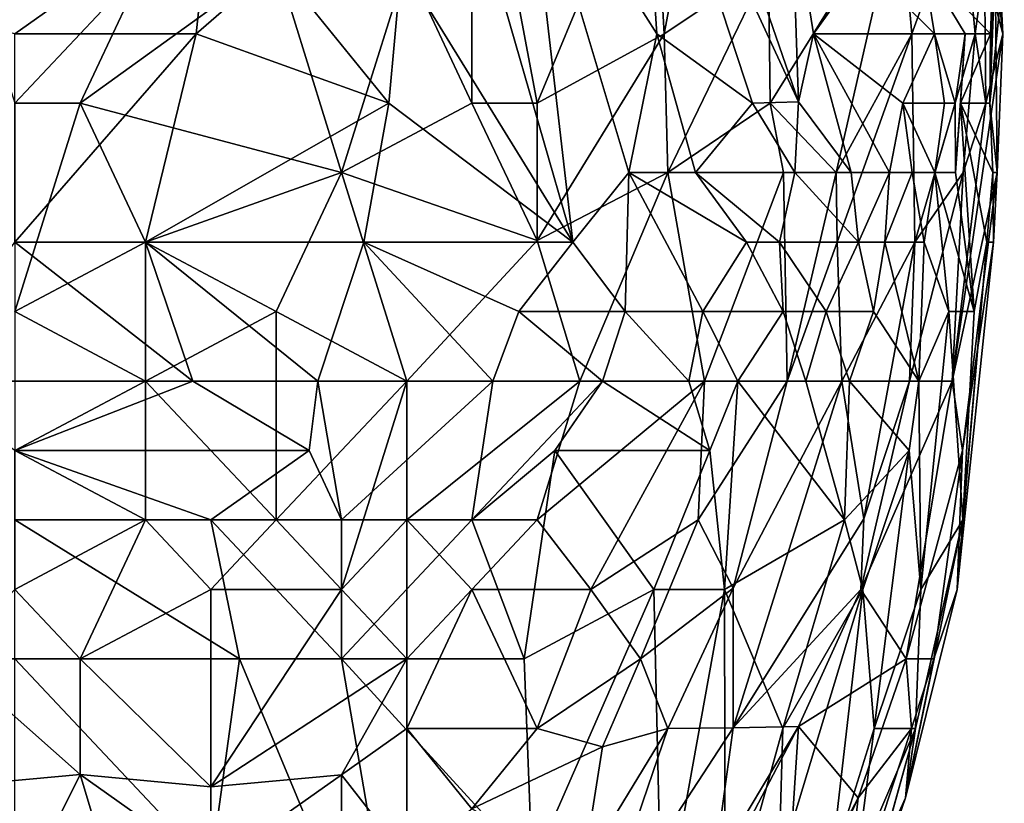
# Model space of a CAD drawing. Extents: x -0.375 to 0.375, y -0.309 to 0.309.
# Tile 223 of 226: x 0.343 to 0.375, y 0.192 to 0.217. Entities that reach past the tile are written whole.
import ezdxf

# ---------------------------------------------------------------- set-up
doc = ezdxf.new("R2010")
doc.units = 0

msp = doc.modelspace()

# ---------------------------------------------------------------- linework, layer by layer
for points in [[(0.362864, 0.230172, 0.802697), (0.368027, 0.221222, 0.808504), (0.368252, 0.214548, 0.802697)], [(0.363098, 0.225697, 0.798826), (0.362864, 0.230172, 0.802697), (0.368252, 0.214548, 0.802697)], [(0.355624, 0.218984, 0.889696), (0.357729, 0.214509, 0.88736), (0.357729, 0.225697, 0.889005)], [(0.359833, 0.214509, 0.885626), (0.363544, 0.223459, 0.883995), (0.357729, 0.225697, 0.889005)], [(0.357729, 0.225697, 0.889005), (0.357729, 0.214509, 0.88736), (0.359833, 0.214509, 0.885626)], [(0.363688, 0.216747, 0.793019), (0.359428, 0.223459, 0.789147), (0.363098, 0.225697, 0.798826)], [(0.366774, 0.214509, 0.798826), (0.363098, 0.225697, 0.798826), (0.368252, 0.214548, 0.802697)], [(0.366774, 0.214509, 0.798826), (0.363688, 0.216747, 0.793019), (0.363098, 0.225697, 0.798826)], [(0.363926, 0.216747, 0.88206), (0.365618, 0.225697, 0.88206), (0.363544, 0.223459, 0.883995)], [(0.365618, 0.225697, 0.88206), (0.363926, 0.216747, 0.88206), (0.367292, 0.218984, 0.878188)], [(0.359428, 0.223459, 0.789147), (0.360981, 0.210034, 0.785276), (0.357729, 0.221314, 0.785276)], [(0.362782, 0.212272, 0.789147), (0.359428, 0.223459, 0.789147), (0.363688, 0.216747, 0.793019)], [(0.362782, 0.212272, 0.789147), (0.360981, 0.210034, 0.785276), (0.359428, 0.223459, 0.789147)], [(0.363544, 0.223459, 0.883995), (0.359833, 0.214509, 0.885626), (0.363926, 0.216747, 0.88206)], [(0.342996, 0.216747, 0.76856), (0.334578, 0.218984, 0.762497), (0.34931, 0.221222, 0.775714)], [(0.342996, 0.214509, 0.893085), (0.347206, 0.218984, 0.893063), (0.340892, 0.221222, 0.894202)], [(0.34931, 0.221222, 0.775714), (0.348835, 0.216747, 0.773662), (0.342996, 0.216747, 0.76856)], [(0.351415, 0.218984, 0.776963), (0.348835, 0.216747, 0.773662), (0.34931, 0.221222, 0.775714)], [(0.360981, 0.210034, 0.785276), (0.355462, 0.218984, 0.781405), (0.357729, 0.221314, 0.785276)], [(0.371505, 0.221222, 0.870446), (0.367292, 0.218984, 0.878188), (0.367345, 0.214509, 0.876253)], [(0.36947, 0.212272, 0.870446), (0.371505, 0.221222, 0.870446), (0.367345, 0.214509, 0.876253)], [(0.368027, 0.221222, 0.808504), (0.370357, 0.219008, 0.814311), (0.368736, 0.216747, 0.806569)], [(0.368736, 0.216747, 0.806569), (0.368252, 0.214548, 0.802697), (0.368027, 0.221222, 0.808504)], [(0.371911, 0.216747, 0.866574), (0.371505, 0.221222, 0.870446), (0.36947, 0.212272, 0.870446)], [(0.371505, 0.221222, 0.870446), (0.371911, 0.216747, 0.866574), (0.37353, 0.221222, 0.862703)], [(0.373948, 0.216747, 0.856896), (0.37353, 0.221222, 0.862703), (0.371911, 0.216747, 0.866574)], [(0.37425, 0.218984, 0.856896), (0.37353, 0.221222, 0.862703), (0.373948, 0.216747, 0.856896)], [(0.374614, 0.221222, 0.851089), (0.37425, 0.218984, 0.856896), (0.374845, 0.216747, 0.845282)], [(0.374721, 0.218984, 0.845282), (0.374614, 0.221222, 0.851089), (0.374845, 0.216747, 0.845282)], [(0.345101, 0.214509, 0.892745), (0.351415, 0.219077, 0.891738), (0.347206, 0.218984, 0.893063)], [(0.345101, 0.214509, 0.892745), (0.35352, 0.212272, 0.889402), (0.351415, 0.219077, 0.891738)], [(0.35352, 0.212272, 0.889402), (0.355624, 0.218984, 0.889696), (0.351415, 0.219077, 0.891738)], [(0.368736, 0.216747, 0.806569), (0.370357, 0.219008, 0.814311), (0.372639, 0.216747, 0.818183)], [(0.372273, 0.218984, 0.822054), (0.372639, 0.216747, 0.818183), (0.370357, 0.219008, 0.814311)], [(0.342996, 0.214509, 0.893085), (0.345101, 0.214509, 0.892745), (0.347206, 0.218984, 0.893063)], [(0.355054, 0.214509, 0.779469), (0.348835, 0.216747, 0.773662), (0.351415, 0.218984, 0.776963)], [(0.355054, 0.214509, 0.779469), (0.351415, 0.218984, 0.776963), (0.355462, 0.218984, 0.781405)], [(0.35352, 0.212272, 0.889402), (0.357729, 0.214509, 0.88736), (0.355624, 0.218984, 0.889696)], [(0.360981, 0.210034, 0.785276), (0.355054, 0.214509, 0.779469), (0.355462, 0.218984, 0.781405)], [(0.367292, 0.218984, 0.878188), (0.363926, 0.216747, 0.88206), (0.364043, 0.212272, 0.880189)], [(0.364043, 0.212272, 0.880189), (0.367345, 0.214509, 0.876253), (0.367292, 0.218984, 0.878188)], [(0.372273, 0.218984, 0.822054), (0.374525, 0.218984, 0.831732), (0.37444, 0.216747, 0.827861)], [(0.373624, 0.216747, 0.822054), (0.372273, 0.218984, 0.822054), (0.37444, 0.216747, 0.827861)], [(0.372639, 0.216747, 0.818183), (0.372273, 0.218984, 0.822054), (0.373624, 0.216747, 0.822054)], [(0.37425, 0.218984, 0.856896), (0.373948, 0.216747, 0.856896), (0.374289, 0.214509, 0.851089)], [(0.37425, 0.218984, 0.856896), (0.374289, 0.214509, 0.851089), (0.374845, 0.216747, 0.845282)], [(0.374525, 0.218984, 0.831732), (0.374888, 0.218984, 0.835604), (0.374421, 0.214509, 0.835604)], [(0.374421, 0.214509, 0.835604), (0.374888, 0.218984, 0.835604), (0.374596, 0.218984, 0.839475)], [(0.374421, 0.214509, 0.835604), (0.37444, 0.216747, 0.827861), (0.374525, 0.218984, 0.831732)], [(0.374421, 0.214509, 0.835604), (0.374596, 0.218984, 0.839475), (0.374656, 0.212272, 0.839475)], [(0.374596, 0.218984, 0.839475), (0.374721, 0.218984, 0.845282), (0.374845, 0.216747, 0.845282)], [(0.374656, 0.212272, 0.839475), (0.374596, 0.218984, 0.839475), (0.374845, 0.216747, 0.845282)], [(0.342996, 0.210034, 0.766671), (0.348835, 0.216747, 0.773662), (0.347206, 0.210034, 0.770477)], [(0.342996, 0.210034, 0.766671), (0.342996, 0.216747, 0.76856), (0.348835, 0.216747, 0.773662)], [(0.347206, 0.210034, 0.770477), (0.348835, 0.216747, 0.773662), (0.355054, 0.214509, 0.779469)], [(0.359833, 0.210084, 0.883995), (0.363926, 0.216747, 0.88206), (0.359833, 0.214509, 0.885626)], [(0.363926, 0.216747, 0.88206), (0.359833, 0.210084, 0.883995), (0.364043, 0.212272, 0.880189)], [(0.363688, 0.216747, 0.793019), (0.364931, 0.212272, 0.793019), (0.362782, 0.212272, 0.789147)], [(0.364931, 0.212272, 0.793019), (0.363688, 0.216747, 0.793019), (0.366774, 0.214509, 0.798826)], [(0.369948, 0.212272, 0.802697), (0.368252, 0.214548, 0.802697), (0.368736, 0.216747, 0.806569)], [(0.371618, 0.214509, 0.81044), (0.368736, 0.216747, 0.806569), (0.372639, 0.216747, 0.818183)], [(0.371188, 0.212272, 0.806569), (0.368736, 0.216747, 0.806569), (0.371618, 0.214509, 0.81044)], [(0.369948, 0.212272, 0.802697), (0.368736, 0.216747, 0.806569), (0.371188, 0.212272, 0.806569)], [(0.371911, 0.216747, 0.866574), (0.36947, 0.212272, 0.870446), (0.369498, 0.210034, 0.86851)], [(0.372002, 0.210034, 0.858832), (0.371911, 0.216747, 0.866574), (0.369498, 0.210034, 0.86851)], [(0.371618, 0.214509, 0.81044), (0.372639, 0.216747, 0.818183), (0.372957, 0.214509, 0.816247)], [(0.371911, 0.216747, 0.866574), (0.372002, 0.210034, 0.858832), (0.373948, 0.216747, 0.856896)], [(0.372002, 0.210034, 0.858832), (0.373566, 0.212272, 0.853025), (0.373948, 0.216747, 0.856896)], [(0.372639, 0.216747, 0.818183), (0.373624, 0.216747, 0.822054), (0.373303, 0.214509, 0.820118)], [(0.372957, 0.214509, 0.816247), (0.372639, 0.216747, 0.818183), (0.373303, 0.214509, 0.820118)], [(0.374289, 0.214509, 0.851089), (0.373209, 0.20556, 0.843346), (0.374845, 0.216747, 0.845282)], [(0.374845, 0.216747, 0.845282), (0.373209, 0.20556, 0.843346), (0.374656, 0.212272, 0.839475)], [(0.373303, 0.214509, 0.820118), (0.373624, 0.216747, 0.822054), (0.373311, 0.212272, 0.822054)], [(0.373311, 0.212272, 0.822054), (0.373624, 0.216747, 0.822054), (0.373479, 0.214509, 0.82399)], [(0.374421, 0.214509, 0.835604), (0.373479, 0.214509, 0.82399), (0.37444, 0.216747, 0.827861)], [(0.373624, 0.216747, 0.822054), (0.37444, 0.216747, 0.827861), (0.373479, 0.214509, 0.82399)], [(0.374289, 0.214509, 0.851089), (0.373948, 0.216747, 0.856896), (0.373566, 0.212272, 0.853025)], [(0.342996, 0.207797, 0.891213), (0.345101, 0.214509, 0.892745), (0.342996, 0.214509, 0.893085)], [(0.347206, 0.210034, 0.89115), (0.345101, 0.214509, 0.892745), (0.342996, 0.207797, 0.891213)], [(0.347206, 0.210034, 0.89115), (0.35352, 0.212272, 0.889402), (0.345101, 0.214509, 0.892745)], [(0.354248, 0.210034, 0.777533), (0.347206, 0.210034, 0.770477), (0.355054, 0.214509, 0.779469)], [(0.35352, 0.212272, 0.889402), (0.359833, 0.210084, 0.883995), (0.357729, 0.214509, 0.88736)], [(0.360981, 0.210034, 0.785276), (0.354248, 0.210034, 0.777533), (0.355054, 0.214509, 0.779469)], [(0.359833, 0.210084, 0.883995), (0.359833, 0.214509, 0.885626), (0.357729, 0.214509, 0.88736)], [(0.364043, 0.212272, 0.880189), (0.367772, 0.212272, 0.874317), (0.367345, 0.214509, 0.876253)], [(0.364931, 0.212272, 0.793019), (0.366774, 0.214509, 0.798826), (0.368132, 0.212272, 0.798826)], [(0.368132, 0.212272, 0.798826), (0.366774, 0.214509, 0.798826), (0.368252, 0.214548, 0.802697)], [(0.367345, 0.214509, 0.876253), (0.367772, 0.212272, 0.874317), (0.36947, 0.212272, 0.870446)], [(0.368132, 0.212272, 0.798826), (0.368252, 0.214548, 0.802697), (0.369948, 0.212272, 0.802697)], [(0.371188, 0.212272, 0.806569), (0.371618, 0.214509, 0.81044), (0.37192, 0.212272, 0.81044)], [(0.372645, 0.212272, 0.818183), (0.37192, 0.212272, 0.81044), (0.371618, 0.214509, 0.81044)], [(0.372957, 0.214509, 0.816247), (0.372645, 0.212272, 0.818183), (0.371618, 0.214509, 0.81044)], [(0.372645, 0.212272, 0.818183), (0.373303, 0.214509, 0.820118), (0.373311, 0.212272, 0.822054)], [(0.372645, 0.212272, 0.818183), (0.372957, 0.214509, 0.816247), (0.373303, 0.214509, 0.820118)], [(0.374289, 0.214509, 0.851089), (0.373566, 0.212272, 0.853025), (0.373209, 0.20556, 0.843346)], [(0.373311, 0.212272, 0.822054), (0.373479, 0.214509, 0.82399), (0.373913, 0.207797, 0.822054)], [(0.373479, 0.214509, 0.82399), (0.374421, 0.214509, 0.835604), (0.374521, 0.212272, 0.833668)], [(0.37432, 0.210034, 0.827861), (0.373479, 0.214509, 0.82399), (0.374521, 0.212272, 0.833668)], [(0.373913, 0.207797, 0.822054), (0.373479, 0.214509, 0.82399), (0.37432, 0.210034, 0.827861)], [(0.374421, 0.214509, 0.835604), (0.374656, 0.212272, 0.839475), (0.374521, 0.212272, 0.833668)], [(0.347206, 0.210034, 0.89115), (0.351415, 0.207797, 0.888873), (0.35352, 0.212272, 0.889402)], [(0.355624, 0.20556, 0.885475), (0.35352, 0.212272, 0.889402), (0.351415, 0.207797, 0.888873)], [(0.355624, 0.20556, 0.885475), (0.359833, 0.210084, 0.883995), (0.35352, 0.212272, 0.889402)], [(0.361211, 0.20556, 0.880124), (0.364043, 0.212272, 0.880189), (0.359833, 0.210084, 0.883995)], [(0.362664, 0.207797, 0.785276), (0.360981, 0.210034, 0.785276), (0.362782, 0.212272, 0.789147)], [(0.364043, 0.212272, 0.880189), (0.361211, 0.20556, 0.880124), (0.365225, 0.20556, 0.874317)], [(0.362664, 0.207797, 0.785276), (0.362782, 0.212272, 0.789147), (0.365169, 0.207797, 0.789147)], [(0.366574, 0.210034, 0.793019), (0.362782, 0.212272, 0.789147), (0.364931, 0.212272, 0.793019)], [(0.365169, 0.207797, 0.789147), (0.362782, 0.212272, 0.789147), (0.366574, 0.210034, 0.793019)], [(0.365225, 0.20556, 0.874317), (0.367772, 0.212272, 0.874317), (0.364043, 0.212272, 0.880189)], [(0.367638, 0.210034, 0.794954), (0.364931, 0.212272, 0.793019), (0.368132, 0.212272, 0.798826)], [(0.367638, 0.210034, 0.794954), (0.366574, 0.210034, 0.793019), (0.364931, 0.212272, 0.793019)], [(0.367772, 0.212272, 0.874317), (0.365225, 0.20556, 0.874317), (0.367888, 0.20556, 0.86851)], [(0.367638, 0.210034, 0.794954), (0.368132, 0.212272, 0.798826), (0.370193, 0.210034, 0.802697)], [(0.367772, 0.212272, 0.874317), (0.367888, 0.20556, 0.86851), (0.36947, 0.212272, 0.870446)], [(0.36947, 0.212272, 0.870446), (0.367888, 0.20556, 0.86851), (0.369498, 0.210034, 0.86851)], [(0.368132, 0.212272, 0.798826), (0.369948, 0.212272, 0.802697), (0.370193, 0.210034, 0.802697)], [(0.370193, 0.210034, 0.802697), (0.369948, 0.212272, 0.802697), (0.371188, 0.212272, 0.806569)], [(0.370193, 0.210034, 0.802697), (0.371188, 0.212272, 0.806569), (0.371033, 0.210034, 0.808504)], [(0.371033, 0.210034, 0.808504), (0.37192, 0.212272, 0.81044), (0.372301, 0.210034, 0.814311)], [(0.371188, 0.212272, 0.806569), (0.37192, 0.212272, 0.81044), (0.371033, 0.210034, 0.808504)], [(0.372002, 0.210034, 0.858832), (0.371828, 0.20556, 0.853025), (0.373566, 0.212272, 0.853025)], [(0.371828, 0.20556, 0.853025), (0.373209, 0.20556, 0.843346), (0.373566, 0.212272, 0.853025)], [(0.37192, 0.212272, 0.81044), (0.372645, 0.212272, 0.818183), (0.372301, 0.210034, 0.814311)], [(0.372301, 0.210034, 0.814311), (0.372645, 0.212272, 0.818183), (0.3731, 0.207797, 0.816247)], [(0.3731, 0.207797, 0.816247), (0.372645, 0.212272, 0.818183), (0.373913, 0.207797, 0.822054)], [(0.372645, 0.212272, 0.818183), (0.373311, 0.212272, 0.822054), (0.373913, 0.207797, 0.822054)], [(0.373209, 0.20556, 0.843346), (0.373537, 0.203322, 0.835604), (0.374656, 0.212272, 0.839475)], [(0.374536, 0.210034, 0.835604), (0.374656, 0.212272, 0.839475), (0.373537, 0.203322, 0.835604)], [(0.37432, 0.210034, 0.827861), (0.374521, 0.212272, 0.833668), (0.374536, 0.210034, 0.835604)], [(0.374656, 0.212272, 0.839475), (0.374536, 0.210034, 0.835604), (0.374521, 0.212272, 0.833668)], [(0.339876, 0.20556, 0.762048), (0.342996, 0.210034, 0.766671), (0.348733, 0.20556, 0.769791)], [(0.348733, 0.20556, 0.769791), (0.342996, 0.210034, 0.766671), (0.347206, 0.210034, 0.770477)], [(0.342996, 0.207797, 0.891213), (0.347206, 0.20556, 0.889505), (0.347206, 0.210034, 0.89115)], [(0.354248, 0.210034, 0.777533), (0.352759, 0.20556, 0.773662), (0.347206, 0.210034, 0.770477)], [(0.347206, 0.20556, 0.889505), (0.351415, 0.207797, 0.888873), (0.347206, 0.210034, 0.89115)], [(0.348733, 0.20556, 0.769791), (0.347206, 0.210034, 0.770477), (0.352759, 0.20556, 0.773662)], [(0.352759, 0.20556, 0.773662), (0.354248, 0.210034, 0.777533), (0.358402, 0.20556, 0.779469)], [(0.359241, 0.207797, 0.781405), (0.354248, 0.210034, 0.777533), (0.360981, 0.210034, 0.785276)], [(0.358402, 0.20556, 0.779469), (0.354248, 0.210034, 0.777533), (0.359241, 0.207797, 0.781405)], [(0.355624, 0.20556, 0.885475), (0.361211, 0.20556, 0.880124), (0.359833, 0.210084, 0.883995)], [(0.362664, 0.207797, 0.785276), (0.359241, 0.207797, 0.781405), (0.360981, 0.210034, 0.785276)], [(0.365169, 0.207797, 0.789147), (0.366574, 0.210034, 0.793019), (0.367764, 0.207797, 0.794954)], [(0.366574, 0.210034, 0.793019), (0.367638, 0.210034, 0.794954), (0.367764, 0.207797, 0.794954)], [(0.367638, 0.210034, 0.794954), (0.370193, 0.210034, 0.802697), (0.369142, 0.207797, 0.800761)], [(0.367764, 0.207797, 0.794954), (0.367638, 0.210034, 0.794954), (0.369142, 0.207797, 0.800761)], [(0.369498, 0.210034, 0.86851), (0.367888, 0.20556, 0.86851), (0.369649, 0.20556, 0.862703)], [(0.369142, 0.207797, 0.800761), (0.370193, 0.210034, 0.802697), (0.370668, 0.207797, 0.806569)], [(0.369649, 0.20556, 0.862703), (0.372002, 0.210034, 0.858832), (0.369498, 0.210034, 0.86851)], [(0.370357, 0.201122, 0.853025), (0.372002, 0.210034, 0.858832), (0.369649, 0.20556, 0.862703)], [(0.370668, 0.207797, 0.806569), (0.370193, 0.210034, 0.802697), (0.371033, 0.210034, 0.808504)], [(0.372002, 0.210034, 0.858832), (0.370357, 0.201122, 0.853025), (0.371828, 0.20556, 0.853025)], [(0.370668, 0.207797, 0.806569), (0.371033, 0.210034, 0.808504), (0.372134, 0.20556, 0.81044)], [(0.371033, 0.210034, 0.808504), (0.372301, 0.210034, 0.814311), (0.372134, 0.20556, 0.81044)], [(0.372134, 0.20556, 0.81044), (0.372301, 0.210034, 0.814311), (0.3731, 0.207797, 0.816247)], [(0.373366, 0.198847, 0.822054), (0.374536, 0.210034, 0.835604), (0.373537, 0.203322, 0.835604)], [(0.37432, 0.210034, 0.827861), (0.374536, 0.210034, 0.835604), (0.373366, 0.198847, 0.822054)], [(0.37355, 0.201085, 0.820118), (0.37432, 0.210034, 0.827861), (0.373366, 0.198847, 0.822054)], [(0.37355, 0.201085, 0.820118), (0.373913, 0.207797, 0.822054), (0.37432, 0.210034, 0.827861)], [(0.342996, 0.207797, 0.891213), (0.342996, 0.203322, 0.889318), (0.347206, 0.20556, 0.889505)], [(0.347206, 0.20556, 0.889505), (0.351415, 0.201085, 0.8854), (0.351415, 0.207797, 0.888873)], [(0.351415, 0.201085, 0.8854), (0.355624, 0.20556, 0.885475), (0.351415, 0.207797, 0.888873)], [(0.358402, 0.20556, 0.779469), (0.359241, 0.207797, 0.781405), (0.361938, 0.20556, 0.783966)], [(0.359241, 0.207797, 0.781405), (0.362664, 0.207797, 0.785276), (0.361938, 0.20556, 0.783966)], [(0.364715, 0.20556, 0.789147), (0.361938, 0.20556, 0.783966), (0.362664, 0.207797, 0.785276)], [(0.365169, 0.207797, 0.789147), (0.364715, 0.20556, 0.789147), (0.362664, 0.207797, 0.785276)], [(0.364715, 0.20556, 0.789147), (0.365169, 0.207797, 0.789147), (0.3663, 0.20556, 0.793019)], [(0.3663, 0.20556, 0.793019), (0.365169, 0.207797, 0.789147), (0.367764, 0.207797, 0.794954)], [(0.368495, 0.20556, 0.798826), (0.3663, 0.20556, 0.793019), (0.367764, 0.207797, 0.794954)], [(0.368495, 0.20556, 0.798826), (0.367764, 0.207797, 0.794954), (0.369142, 0.207797, 0.800761)], [(0.368495, 0.20556, 0.798826), (0.369142, 0.207797, 0.800761), (0.369901, 0.20556, 0.802697)], [(0.369142, 0.207797, 0.800761), (0.370668, 0.207797, 0.806569), (0.369901, 0.20556, 0.802697)], [(0.369901, 0.20556, 0.802697), (0.370668, 0.207797, 0.806569), (0.372134, 0.20556, 0.81044)], [(0.372196, 0.198847, 0.81044), (0.372134, 0.20556, 0.81044), (0.3731, 0.207797, 0.816247)], [(0.372196, 0.198847, 0.81044), (0.3731, 0.207797, 0.816247), (0.37355, 0.201085, 0.820118)], [(0.3731, 0.207797, 0.816247), (0.373913, 0.207797, 0.822054), (0.37355, 0.201085, 0.820118)], [(0.342996, 0.203322, 0.764694), (0.339876, 0.20556, 0.762048), (0.348733, 0.20556, 0.769791)], [(0.352485, 0.203322, 0.773662), (0.342996, 0.203322, 0.764694), (0.348733, 0.20556, 0.769791)], [(0.342996, 0.203322, 0.889318), (0.347206, 0.201085, 0.887125), (0.347206, 0.20556, 0.889505)], [(0.351415, 0.201085, 0.8854), (0.347206, 0.20556, 0.889505), (0.347206, 0.201085, 0.887125)], [(0.352759, 0.20556, 0.773662), (0.352485, 0.203322, 0.773662), (0.348733, 0.20556, 0.769791)], [(0.351415, 0.201085, 0.8854), (0.35352, 0.198847, 0.882485), (0.355624, 0.20556, 0.885475)], [(0.35352, 0.201085, 0.775367), (0.352485, 0.203322, 0.773662), (0.352759, 0.20556, 0.773662)], [(0.35352, 0.201085, 0.775367), (0.352759, 0.20556, 0.773662), (0.358402, 0.20556, 0.779469)], [(0.357729, 0.201085, 0.780176), (0.35352, 0.201085, 0.775367), (0.358402, 0.20556, 0.779469)], [(0.35352, 0.198847, 0.882485), (0.355624, 0.201085, 0.882641), (0.355624, 0.20556, 0.885475)], [(0.355624, 0.201085, 0.882641), (0.361211, 0.20556, 0.880124), (0.355624, 0.20556, 0.885475)], [(0.355624, 0.201085, 0.882641), (0.359833, 0.201085, 0.878568), (0.361211, 0.20556, 0.880124)], [(0.357729, 0.201085, 0.780176), (0.358402, 0.20556, 0.779469), (0.361938, 0.20556, 0.783966)], [(0.357729, 0.201085, 0.780176), (0.361938, 0.20556, 0.783966), (0.360405, 0.203322, 0.78334)], [(0.361211, 0.20556, 0.880124), (0.359833, 0.201085, 0.878568), (0.365225, 0.20556, 0.874317)], [(0.361556, 0.198847, 0.874317), (0.365225, 0.20556, 0.874317), (0.359833, 0.201085, 0.878568)], [(0.360405, 0.203322, 0.78334), (0.361938, 0.20556, 0.783966), (0.365395, 0.203322, 0.791083)], [(0.36502, 0.201085, 0.870446), (0.365225, 0.20556, 0.874317), (0.361556, 0.198847, 0.874317)], [(0.365395, 0.203322, 0.791083), (0.361938, 0.20556, 0.783966), (0.364715, 0.20556, 0.789147)], [(0.365395, 0.203322, 0.791083), (0.364715, 0.20556, 0.789147), (0.3663, 0.20556, 0.793019)], [(0.365225, 0.20556, 0.874317), (0.36502, 0.201085, 0.870446), (0.367888, 0.20556, 0.86851)], [(0.366147, 0.198885, 0.864639), (0.367888, 0.20556, 0.86851), (0.36502, 0.201085, 0.870446)], [(0.365395, 0.203322, 0.791083), (0.3663, 0.20556, 0.793019), (0.365864, 0.198847, 0.791083)], [(0.369733, 0.201085, 0.800761), (0.365864, 0.198847, 0.791083), (0.3663, 0.20556, 0.793019)], [(0.367888, 0.20556, 0.86851), (0.366147, 0.198885, 0.864639), (0.369649, 0.20556, 0.862703)], [(0.369649, 0.20556, 0.862703), (0.366147, 0.194394, 0.856896), (0.370357, 0.201122, 0.853025)], [(0.369649, 0.20556, 0.862703), (0.366147, 0.198885, 0.864639), (0.366147, 0.194394, 0.856896)], [(0.369733, 0.201085, 0.800761), (0.3663, 0.20556, 0.793019), (0.368495, 0.20556, 0.798826)], [(0.368495, 0.20556, 0.798826), (0.369901, 0.20556, 0.802697), (0.369733, 0.201085, 0.800761)], [(0.369733, 0.201085, 0.800761), (0.369901, 0.20556, 0.802697), (0.37182, 0.203322, 0.808504)], [(0.369901, 0.20556, 0.802697), (0.372134, 0.20556, 0.81044), (0.37182, 0.203322, 0.808504)], [(0.370263, 0.198847, 0.849153), (0.373209, 0.20556, 0.843346), (0.371828, 0.20556, 0.853025)], [(0.370263, 0.198847, 0.849153), (0.371828, 0.20556, 0.853025), (0.370357, 0.201122, 0.853025)], [(0.373209, 0.20556, 0.843346), (0.370263, 0.198847, 0.849153), (0.37173, 0.19661, 0.835604)], [(0.37173, 0.19661, 0.835604), (0.373537, 0.203322, 0.835604), (0.373209, 0.20556, 0.843346)], [(0.372134, 0.20556, 0.81044), (0.372196, 0.198847, 0.81044), (0.37182, 0.203322, 0.808504)], [(0.34931, 0.201085, 0.771147), (0.342996, 0.203322, 0.764694), (0.352485, 0.203322, 0.773662)], [(0.347206, 0.201085, 0.887125), (0.342996, 0.203322, 0.889318), (0.342996, 0.198847, 0.886465)], [(0.342996, 0.203322, 0.764694), (0.34931, 0.201085, 0.771147), (0.342996, 0.201085, 0.765428)], [(0.352485, 0.203322, 0.773662), (0.35352, 0.201085, 0.775367), (0.34931, 0.201085, 0.771147)], [(0.359415, 0.19661, 0.781405), (0.357729, 0.201085, 0.780176), (0.360405, 0.203322, 0.78334)], [(0.359415, 0.19661, 0.781405), (0.360405, 0.203322, 0.78334), (0.363587, 0.198847, 0.787212)], [(0.363587, 0.198847, 0.787212), (0.360405, 0.203322, 0.78334), (0.365395, 0.203322, 0.791083)], [(0.363587, 0.198847, 0.787212), (0.365395, 0.203322, 0.791083), (0.365864, 0.198847, 0.791083)], [(0.370329, 0.198847, 0.802697), (0.369733, 0.201085, 0.800761), (0.37182, 0.203322, 0.808504)], [(0.370329, 0.198847, 0.802697), (0.37182, 0.203322, 0.808504), (0.37069, 0.194372, 0.804633)], [(0.37069, 0.194372, 0.804633), (0.37182, 0.203322, 0.808504), (0.372196, 0.198847, 0.81044)], [(0.37173, 0.19661, 0.835604), (0.372617, 0.19661, 0.827861), (0.373537, 0.203322, 0.835604)], [(0.373366, 0.198847, 0.822054), (0.373537, 0.203322, 0.835604), (0.372617, 0.19661, 0.827861)], [(0.34931, 0.201085, 0.771147), (0.350235, 0.19661, 0.771726), (0.342996, 0.201085, 0.765428)], [(0.345101, 0.19661, 0.884186), (0.347206, 0.201085, 0.887125), (0.342996, 0.198847, 0.886465)], [(0.350235, 0.19661, 0.771726), (0.342996, 0.19661, 0.765458), (0.342996, 0.201085, 0.765428)], [(0.347206, 0.201085, 0.887125), (0.345101, 0.19661, 0.884186), (0.34931, 0.198847, 0.884704)], [(0.347206, 0.201085, 0.887125), (0.34931, 0.198847, 0.884704), (0.351415, 0.201085, 0.8854)], [(0.35352, 0.198847, 0.882485), (0.351415, 0.201085, 0.8854), (0.34931, 0.198847, 0.884704)], [(0.35352, 0.201085, 0.775367), (0.35352, 0.19661, 0.774966), (0.34931, 0.201085, 0.771147)], [(0.34931, 0.201085, 0.771147), (0.35352, 0.19661, 0.774966), (0.350235, 0.19661, 0.771726)], [(0.35352, 0.198847, 0.882485), (0.355624, 0.19661, 0.878797), (0.355624, 0.201085, 0.882641)], [(0.35352, 0.201085, 0.775367), (0.357729, 0.201085, 0.780176), (0.35352, 0.19661, 0.774966)], [(0.35352, 0.19661, 0.774966), (0.357729, 0.201085, 0.780176), (0.359415, 0.19661, 0.781405)], [(0.357729, 0.198847, 0.879017), (0.359833, 0.201085, 0.878568), (0.355624, 0.201085, 0.882641)], [(0.355624, 0.19661, 0.878797), (0.357729, 0.198847, 0.879017), (0.355624, 0.201085, 0.882641)], [(0.357729, 0.198847, 0.879017), (0.361556, 0.198847, 0.874317), (0.359833, 0.201085, 0.878568)], [(0.36502, 0.201085, 0.870446), (0.361556, 0.198847, 0.874317), (0.363162, 0.19661, 0.86851)], [(0.36502, 0.201085, 0.870446), (0.363162, 0.19661, 0.86851), (0.366147, 0.198885, 0.864639)], [(0.369733, 0.201085, 0.800761), (0.367746, 0.194372, 0.794954), (0.365864, 0.198847, 0.791083)], [(0.370357, 0.201122, 0.853025), (0.366147, 0.194394, 0.856896), (0.370263, 0.198847, 0.849153)], [(0.367746, 0.194372, 0.794954), (0.369733, 0.201085, 0.800761), (0.370329, 0.198847, 0.802697)], [(0.373366, 0.198847, 0.822054), (0.371706, 0.192135, 0.818183), (0.37355, 0.201085, 0.820118)], [(0.37355, 0.201085, 0.820118), (0.371706, 0.192135, 0.818183), (0.372022, 0.194372, 0.812376)], [(0.372022, 0.194372, 0.812376), (0.372196, 0.198847, 0.81044), (0.37355, 0.201085, 0.820118)], [(0.340892, 0.19661, 0.884718), (0.345101, 0.19661, 0.884186), (0.342996, 0.198847, 0.886465)], [(0.345101, 0.19661, 0.884186), (0.34931, 0.192486, 0.878188), (0.34931, 0.198847, 0.884704)], [(0.34931, 0.192486, 0.878188), (0.35352, 0.198847, 0.882485), (0.34931, 0.198847, 0.884704)], [(0.355624, 0.19661, 0.878797), (0.35352, 0.198847, 0.882485), (0.34931, 0.192486, 0.878188)], [(0.355624, 0.194372, 0.876307), (0.357729, 0.198847, 0.879017), (0.355624, 0.19661, 0.878797)], [(0.359833, 0.194372, 0.871324), (0.357729, 0.198847, 0.879017), (0.355624, 0.194372, 0.876307)], [(0.359833, 0.194372, 0.871324), (0.361556, 0.198847, 0.874317), (0.357729, 0.198847, 0.879017)], [(0.359674, 0.189897, 0.781405), (0.359415, 0.19661, 0.781405), (0.363587, 0.198847, 0.787212)], [(0.359674, 0.189897, 0.781405), (0.363587, 0.198847, 0.787212), (0.363847, 0.18766, 0.787212)], [(0.361556, 0.198847, 0.874317), (0.359833, 0.194372, 0.871324), (0.363162, 0.19661, 0.86851)], [(0.363162, 0.19661, 0.86851), (0.364043, 0.194372, 0.86275), (0.366147, 0.198885, 0.864639)], [(0.363847, 0.18766, 0.787212), (0.363587, 0.198847, 0.787212), (0.365864, 0.198847, 0.791083)], [(0.363847, 0.18766, 0.787212), (0.365864, 0.198847, 0.791083), (0.365889, 0.18766, 0.791083)], [(0.366147, 0.198885, 0.864639), (0.364043, 0.194372, 0.86275), (0.366147, 0.194394, 0.856896)], [(0.365889, 0.18766, 0.791083), (0.365864, 0.198847, 0.791083), (0.367746, 0.194372, 0.794954)], [(0.368252, 0.19443, 0.849153), (0.370263, 0.198847, 0.849153), (0.366147, 0.194394, 0.856896)], [(0.367618, 0.189897, 0.794954), (0.370329, 0.198847, 0.802697), (0.369293, 0.189897, 0.800761)], [(0.367746, 0.194372, 0.794954), (0.370329, 0.198847, 0.802697), (0.367618, 0.189897, 0.794954)], [(0.370263, 0.198847, 0.849153), (0.368252, 0.19443, 0.849153), (0.37173, 0.19661, 0.835604)], [(0.369293, 0.189897, 0.800761), (0.370329, 0.198847, 0.802697), (0.37069, 0.194372, 0.804633)], [(0.37069, 0.194372, 0.804633), (0.372196, 0.198847, 0.81044), (0.372022, 0.194372, 0.812376)], [(0.372617, 0.19661, 0.827861), (0.371706, 0.192135, 0.818183), (0.373366, 0.198847, 0.822054)], [(0.345101, 0.192888, 0.880124), (0.345101, 0.19661, 0.884186), (0.340892, 0.19661, 0.884718)], [(0.345101, 0.192888, 0.880124), (0.340892, 0.19661, 0.884718), (0.340892, 0.192504, 0.880124)], [(0.342996, 0.19661, 0.765458), (0.350235, 0.19661, 0.771726), (0.34931, 0.189897, 0.771398)], [(0.34931, 0.189897, 0.771398), (0.342996, 0.18766, 0.766461), (0.342996, 0.19661, 0.765458)], [(0.34931, 0.192486, 0.878188), (0.345101, 0.19661, 0.884186), (0.345101, 0.192888, 0.880124)], [(0.355624, 0.19661, 0.878797), (0.34931, 0.192486, 0.878188), (0.35352, 0.192879, 0.876253)], [(0.34931, 0.189897, 0.771398), (0.350235, 0.19661, 0.771726), (0.355832, 0.183185, 0.777533)], [(0.355832, 0.183185, 0.777533), (0.350235, 0.19661, 0.771726), (0.35352, 0.19661, 0.774966)], [(0.355624, 0.194372, 0.876307), (0.355624, 0.19661, 0.878797), (0.35352, 0.192879, 0.876253)], [(0.359415, 0.19661, 0.781405), (0.359674, 0.189897, 0.781405), (0.35352, 0.19661, 0.774966)], [(0.359674, 0.189897, 0.781405), (0.355832, 0.183185, 0.777533), (0.35352, 0.19661, 0.774966)], [(0.359833, 0.194372, 0.871324), (0.361938, 0.193779, 0.866574), (0.363162, 0.19661, 0.86851)], [(0.364043, 0.194372, 0.86275), (0.363162, 0.19661, 0.86851), (0.361938, 0.193779, 0.866574)], [(0.37173, 0.19661, 0.835604), (0.368252, 0.19443, 0.849153), (0.370177, 0.192135, 0.833668)], [(0.37173, 0.19661, 0.835604), (0.370177, 0.192135, 0.833668), (0.371894, 0.194372, 0.827861)], [(0.371706, 0.192135, 0.818183), (0.372617, 0.19661, 0.827861), (0.371894, 0.194372, 0.827861)], [(0.371894, 0.194372, 0.827861), (0.372617, 0.19661, 0.827861), (0.37173, 0.19661, 0.835604)], [(0.355624, 0.194372, 0.876307), (0.35352, 0.192879, 0.876253), (0.355624, 0.190184, 0.870446)], [(0.355624, 0.194372, 0.876307), (0.357729, 0.191782, 0.870446), (0.359833, 0.194372, 0.871324)], [(0.355624, 0.190184, 0.870446), (0.357729, 0.191782, 0.870446), (0.355624, 0.194372, 0.876307)], [(0.361938, 0.193779, 0.866574), (0.359833, 0.194372, 0.871324), (0.357729, 0.191782, 0.870446)], [(0.364043, 0.194372, 0.86275), (0.361325, 0.189897, 0.860767), (0.361753, 0.18766, 0.85496)], [(0.364043, 0.194372, 0.86275), (0.361938, 0.193779, 0.866574), (0.361325, 0.189897, 0.860767)], [(0.361753, 0.18766, 0.85496), (0.366147, 0.194394, 0.856896), (0.364043, 0.194372, 0.86275)], [(0.366147, 0.194394, 0.856896), (0.361753, 0.18766, 0.85496), (0.365535, 0.189897, 0.849153)], [(0.365535, 0.189897, 0.849153), (0.364043, 0.186397, 0.845282), (0.368252, 0.19443, 0.849153)], [(0.368252, 0.19443, 0.849153), (0.364043, 0.186397, 0.845282), (0.367819, 0.18766, 0.833668)], [(0.366147, 0.194394, 0.856896), (0.365535, 0.189897, 0.849153), (0.368252, 0.19443, 0.849153)], [(0.365889, 0.18766, 0.791083), (0.367746, 0.194372, 0.794954), (0.367618, 0.189897, 0.794954)], [(0.370177, 0.192135, 0.833668), (0.368252, 0.19443, 0.849153), (0.367819, 0.18766, 0.833668)], [(0.369293, 0.189897, 0.800761), (0.37069, 0.194372, 0.804633), (0.370109, 0.189897, 0.804633)], [(0.371894, 0.194372, 0.827861), (0.370177, 0.192135, 0.833668), (0.369679, 0.18766, 0.822054)], [(0.371894, 0.194372, 0.827861), (0.369679, 0.18766, 0.822054), (0.371706, 0.192135, 0.818183)], [(0.370109, 0.189897, 0.804633), (0.37069, 0.194372, 0.804633), (0.372022, 0.194372, 0.812376)], [(0.372022, 0.194372, 0.812376), (0.370169, 0.18766, 0.81044), (0.370109, 0.189897, 0.804633)], [(0.372022, 0.194372, 0.812376), (0.371706, 0.192135, 0.818183), (0.370155, 0.18766, 0.816247)], [(0.370155, 0.18766, 0.816247), (0.370169, 0.18766, 0.81044), (0.372022, 0.194372, 0.812376)], [(0.357729, 0.191782, 0.870446), (0.361325, 0.189897, 0.860767), (0.361938, 0.193779, 0.866574)], [(0.342996, 0.188665, 0.874317), (0.345101, 0.192888, 0.880124), (0.340892, 0.192504, 0.880124)], [(0.347206, 0.185886, 0.86851), (0.345101, 0.192888, 0.880124), (0.342996, 0.188665, 0.874317)], [(0.34931, 0.192486, 0.878188), (0.345101, 0.192888, 0.880124), (0.34931, 0.189897, 0.874619)], [(0.34931, 0.189897, 0.874619), (0.345101, 0.192888, 0.880124), (0.347206, 0.185886, 0.86851)], [(0.34931, 0.189897, 0.874619), (0.35352, 0.192879, 0.876253), (0.34931, 0.192486, 0.878188)], [(0.35352, 0.188954, 0.870446), (0.35352, 0.192879, 0.876253), (0.34931, 0.189897, 0.874619)], [(0.355624, 0.190184, 0.870446), (0.35352, 0.192879, 0.876253), (0.35352, 0.188954, 0.870446)], [(0.367819, 0.18766, 0.833668), (0.366147, 0.183185, 0.827897), (0.370177, 0.192135, 0.833668)], [(0.370177, 0.192135, 0.833668), (0.366147, 0.183185, 0.827897), (0.369679, 0.18766, 0.822054)], [(0.369679, 0.18766, 0.822054), (0.370155, 0.18766, 0.816247), (0.371706, 0.192135, 0.818183)]]:
    msp.add_3dface(points)

doc.saveas('drawing.dxf')
